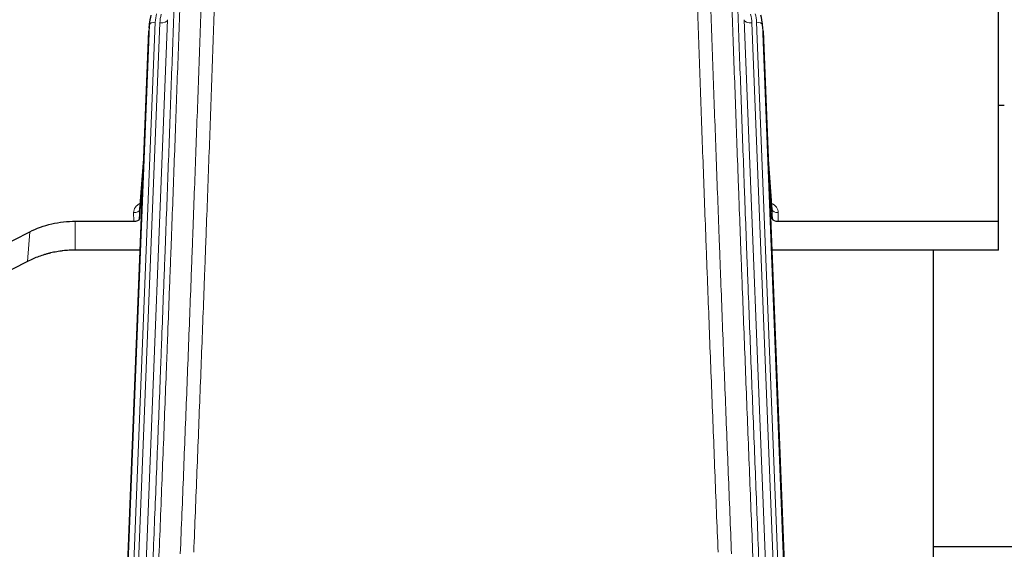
# Model space of a CAD drawing. Header units: inches. Extents: x 0 to 23760, y -13 to 16800.
# Tile 77 of 256: x 6556 to 7061, y 7018 to 7290. Entities that reach past the tile are written whole.
import ezdxf

# ---------------------------------------------------------------- set-up
doc = ezdxf.new("R2010")
doc.units = ezdxf.units.IN
doc.layers.add('1', color=7, linetype='Continuous', true_color=0xffffff)

msp = doc.modelspace()

# ---------------------------------------------------------------- linework, layer by layer
at = {"layer": '1', "color": 2, "linetype": 'Continuous', "lineweight": 25}
for p, q in [((7058.001, 7186.544), (7058.001, 7332.013)), ((6623.092, 7288.865), (6622.719, 7285.607)), ((6937.283, 7285.607), (6936.91, 7288.865)), ((6609.479, 6950.82), (6622.597, 7284.022)), ((6937.405, 7284.022), (6949.972, 6964.81)), ((7060.953, 7245.809), (7057.964, 7245.809)), ((6620.106, 7220.75), (6617.898, 7192.551)), ((6942.104, 7192.551), (6939.896, 7220.75)), ((6617.903, 7187.795), (6619.725, 7211.076)), ((6940.277, 7211.076), (6942.1, 7187.795)), ((6617.892, 7192.371), (6617.903, 7187.795)), ((6942.1, 7187.795), (6942.11, 7192.371)), ((6585.001, 7186.544), (6614.904, 7186.544)), ((6945.098, 7186.544), (7058.001, 7186.544)), ((7058.001, 7171.734), (7058.001, 7186.544)), ((6545.457, 7172.884), (6561.622, 7181.058)), ((6618.176, 7171.734), (6585.001, 7171.734)), ((7058.001, 7171.734), (6941.827, 7171.734)), ((7024.661, 6946.35), (7024.661, 7171.733)), ((6560.565, 7165.927), (6544.887, 7157.898)), ((7096.591, 7019.684), (7024.625, 7019.684))]:
    msp.add_line(p, q, dxfattribs=at)
at = {"layer": '1', "color": 110, "linetype": 'Continuous', "lineweight": 13}
for p, q in [((6632.304, 7289.834), (6619.237, 6957.94)), ((6940.765, 6957.94), (6927.698, 7289.834)), ((6609.86, 6954.258), (6622.97, 7287.28)), ((6625.964, 7288.5), (6612.854, 6955.478)), ((6615.245, 6956.314), (6628.312, 7288.207)), ((6622.97, 7287.28), (6622.597, 7284.022)), ((6944.611, 6960.027), (6931.69, 7288.207)), ((6946.816, 6963.923), (6934.038, 7288.5)), ((6937.405, 7284.022), (6937.032, 7287.28)), ((6937.032, 7287.28), (6949.727, 6964.816)), ((6620.098, 7220.559), (6617.892, 7192.371)), ((6942.11, 7192.371), (6939.904, 7220.559)), ((6614.904, 7186.544), (6614.894, 7190.96)), ((6945.109, 7190.96), (6945.098, 7186.544)), ((6585.001, 7186.544), (6585.001, 7171.734)), ((6561.622, 7181.058), (6560.565, 7165.927))]:
    msp.add_line(p, q, dxfattribs=at)
at = {"layer": '1', "color": 2, "linetype": 'Continuous', "lineweight": 25}
for centre, major_axis, ratio, start_param, end_param in [((6649.983, 7286.365), (27.027, -0.37), 0.8864308, 2.9096812, 3.1188327), ((6910.02, 7286.365), (-27.027, -0.37), 0.8864308, 3.1643526, 3.3735041), ((6614.904, 7187.838), (-3, 0), 0.4313147, 1.5706417, 3.1078116), ((6945.098, 7187.838), (3, 0), 0.4313147, 3.1753737, 4.7125436)]:
    msp.add_ellipse(centre, major_axis=major_axis, ratio=ratio, start_param=start_param, end_param=end_param, dxfattribs=at)
at = {"layer": '1', "color": 110, "linetype": 'Continuous', "lineweight": 13}
for centre, major_axis, ratio, start_param, end_param in [((6649.983, 7287.75), (24.033, -0.038), 0.8858289, 2.8989744, 3.1081259), ((6652.33, 7287.457), (24.033, -0.038), 0.8858289, 2.8989744, 3.1081259), ((6628.312, 7290.054), (-3.997, 0.157), 0.4614673, 1.5889619, 3.1073983), ((6931.69, 7290.054), (-3.997, -0.157), 0.4614673, 0.0341943, 1.5526308), ((6907.672, 7287.457), (-24.033, -0.038), 0.8858289, 3.1750594, 3.3842109), ((6910.02, 7287.75), (-24.033, -0.038), 0.8858289, 3.1750594, 3.3842109), ((6625.964, 7287.115), (-2.998, 0.118), 0.4614673, 4.7305545, 6.248991), ((6934.038, 7287.115), (-2.998, -0.118), 0.4614673, 3.175787, 4.6942235), ((6620.897, 7190.96), (6.003, -0.046), 0.8757409, 2.0547277, 3.1504318), ((6939.105, 7190.96), (-6.003, -0.046), 0.8757409, 3.1327535, 4.2284576), ((6614.894, 7192.415), (3, 0.007), 0.4848086, 4.7112485, 6.2484184), ((6945.109, 7192.415), (3, -0.007), 0.4848086, 3.1763596, 4.7135294)]:
    msp.add_ellipse(centre, major_axis=major_axis, ratio=ratio, start_param=start_param, end_param=end_param, dxfattribs=at)
for points, knots in [([(6657.634, 7335.958), (6657.196, 7323.245), (6656.306, 7297.667), (6655.385, 7271.787), (6654.683, 7252.264), (6654.447, 7245.737), (6653.972, 7232.647), (6653.732, 7226.082), (6653.006, 7206.333), (6652.515, 7193.096), (6651.892, 7176.461), (6651.766, 7173.13), (6651.515, 7166.459), (6651.137, 7156.441), (6650.754, 7146.386), (6649.984, 7126.228), (6648.941, 7099.22), (6647.334, 7058.316), (6646.233, 7030.786), (6645.676, 7016.955)], [0, 0, 0, 0, 0.125, 0.25, 0.25, 0.3125, 0.3125, 0.375, 0.375, 0.5, 0.5, 0.53125, 0.53125, 0.5625, 0.625, 0.625, 0.75, 0.875, 1, 1, 1, 1]), ([(6914.326, 7016.955), (6913.769, 7030.786), (6912.668, 7058.316), (6911.061, 7099.22), (6910.018, 7126.228), (6909.248, 7146.386), (6908.865, 7156.441), (6908.487, 7166.459), (6908.236, 7173.13), (6908.111, 7176.461), (6907.487, 7193.096), (6906.996, 7206.333), (6906.27, 7226.082), (6906.031, 7232.647), (6905.555, 7245.737), (6905.319, 7252.264), (6904.617, 7271.787), (6903.696, 7297.667), (6902.806, 7323.245), (6902.368, 7335.958)], [0, 0, 0, 0, 0.125, 0.25, 0.375, 0.375, 0.4375, 0.46875, 0.46875, 0.5, 0.5, 0.625, 0.625, 0.6875, 0.6875, 0.75, 0.75, 0.875, 1, 1, 1, 1]), ([(6639.77, 7331.023), (6639.714, 7329.411), (6639.658, 7327.798), (6639.546, 7324.569), (6639.378, 7319.722), (6638.982, 7308.386), (6638.638, 7298.627), (6637.945, 7279.051), (6637.005, 7252.795), (6635.547, 7212.95), (6634.542, 7186.079), (6633.968, 7170.877), (6633.904, 7169.187), (6633.776, 7165.805), (6633.584, 7160.727), (6633.132, 7148.857), (6632.741, 7138.642), (6632.412, 7130.108), (6632.346, 7128.4), (6632.215, 7124.982), (6632.016, 7119.852), (6631.551, 7107.86), (6631.148, 7097.543), (6630.337, 7076.861), (6629.24, 7049.153), (6628.112, 7021.18), (6627.541, 7007.127)], [0, 0, 0, 0, 0.015625, 0.015625, 0.03125, 0.0625, 0.125, 0.125, 0.25, 0.375, 0.5, 0.5, 0.515625, 0.515625, 0.53125, 0.5625, 0.625, 0.625, 0.640625, 0.640625, 0.65625, 0.6875, 0.75, 0.75, 0.875, 1, 1, 1, 1]), ([(6638.792, 7015.994), (6639.351, 7029.807), (6640.453, 7057.302), (6642.062, 7098.154), (6643.106, 7125.128), (6643.878, 7145.261), (6644.261, 7155.303), (6644.64, 7165.308), (6644.891, 7171.97), (6645.017, 7175.297), (6645.641, 7191.911), (6646.133, 7205.132), (6646.859, 7224.856), (6647.099, 7231.412), (6647.576, 7244.486), (6647.812, 7251.004), (6648.515, 7270.502), (6649.437, 7296.349), (6650.328, 7321.895), (6650.767, 7334.592)], [0, 0, 0, 0, 0.125, 0.25, 0.375, 0.375, 0.4375, 0.46875, 0.46875, 0.5, 0.5, 0.625, 0.625, 0.6875, 0.6875, 0.75, 0.75, 0.875, 1, 1, 1, 1]), ([(6909.236, 7334.592), (6909.674, 7321.895), (6910.565, 7296.349), (6911.487, 7270.502), (6912.19, 7251.004), (6912.427, 7244.486), (6912.903, 7231.412), (6913.143, 7224.856), (6913.869, 7205.132), (6914.361, 7191.911), (6914.986, 7175.297), (6915.111, 7171.97), (6915.363, 7165.308), (6915.741, 7155.303), (6916.124, 7145.261), (6916.896, 7125.128), (6917.94, 7098.154), (6919.55, 7057.302), (6920.652, 7029.807), (6921.21, 7015.994)], [0, 0, 0, 0, 0.125, 0.25, 0.25, 0.3125, 0.3125, 0.375, 0.375, 0.5, 0.5, 0.53125, 0.53125, 0.5625, 0.625, 0.625, 0.75, 0.875, 1, 1, 1, 1]), ([(6932.462, 7007.127), (6931.89, 7021.18), (6930.763, 7049.151), (6929.117, 7090.702), (6928.051, 7118.134), (6927.263, 7138.606), (6926.871, 7148.817), (6926.42, 7160.686), (6926.227, 7165.763), (6926.099, 7169.146), (6926.036, 7170.836), (6925.717, 7179.281), (6925.337, 7189.389), (6924.899, 7201.132), (6924.713, 7206.155), (6924.588, 7209.501), (6924.527, 7211.173), (6923.97, 7226.209), (6922.998, 7252.784), (6921.587, 7292.177), (6920.679, 7318.127), (6920.232, 7331.023)], [0, 0, 0, 0, 0.125, 0.25, 0.375, 0.375, 0.4375, 0.46875, 0.484375, 0.484375, 0.5, 0.5, 0.5625, 0.59375, 0.609375, 0.609375, 0.625, 0.625, 0.75, 0.875, 1, 1, 1, 1]), ([(6624.485, 7005.347), (6625.055, 7019.346), (6626.18, 7047.214), (6627.274, 7074.818), (6628.083, 7095.422), (6628.485, 7105.699), (6628.949, 7117.646), (6629.146, 7122.756), (6629.278, 7126.161), (6629.343, 7127.863), (6629.671, 7136.365), (6630.061, 7146.541), (6630.512, 7158.367), (6630.704, 7163.425), (6630.831, 7166.795), (6630.895, 7168.479), (6631.467, 7183.622), (6632.469, 7210.391), (6633.923, 7250.084), (6635.33, 7289.318), (6636.236, 7315.167), (6636.68, 7328.015)], [0, 0, 0, 0, 0.125, 0.25, 0.25, 0.3125, 0.34375, 0.359375, 0.359375, 0.375, 0.375, 0.4375, 0.46875, 0.484375, 0.484375, 0.5, 0.5, 0.625, 0.75, 0.875, 1, 1, 1, 1]), ([(6923.322, 7328.015), (6923.767, 7315.167), (6924.672, 7289.316), (6926.079, 7250.073), (6927.049, 7223.599), (6927.604, 7208.62), (6927.666, 7206.954), (6927.79, 7203.621), (6927.976, 7198.617), (6928.412, 7186.918), (6928.791, 7176.849), (6929.109, 7168.436), (6929.172, 7166.752), (6929.3, 7163.382), (6929.492, 7158.324), (6929.942, 7146.5), (6930.332, 7136.328), (6931.119, 7115.933), (6932.182, 7088.605), (6933.823, 7047.211), (6934.947, 7019.346), (6935.517, 7005.347)], [0, 0, 0, 0, 0.125, 0.25, 0.375, 0.375, 0.390625, 0.390625, 0.40625, 0.4375, 0.5, 0.5, 0.515625, 0.515625, 0.53125, 0.5625, 0.625, 0.625, 0.75, 0.875, 1, 1, 1, 1])]:
    msp.add_open_spline(points, degree=3, knots=knots, dxfattribs=at)
at = {"layer": '1', "color": 2, "linetype": 'Continuous', "lineweight": 25}
for points, knots in [([(6561.622, 7181.058), (6565.155, 7182.845), (6568.957, 7184.224), (6576.84, 7186.074), (6580.92, 7186.544), (6585.001, 7186.544)], [0, 0, 0, 0, 0.5, 0.5, 1, 1, 1, 1]), ([(6585.001, 7171.734), (6583.931, 7171.734), (6581.796, 7171.672), (6579.67, 7171.486), (6578.345, 7171.331), (6578.08, 7171.298), (6577.551, 7171.228), (6576.759, 7171.118), (6575.972, 7170.99), (6574.401, 7170.713), (6573.361, 7170.498), (6572.199, 7170.221), (6572.07, 7170.19), (6571.812, 7170.126), (6571.427, 7170.03), (6570.531, 7169.795), (6569.771, 7169.578), (6568.26, 7169.122), (6566.273, 7168.458), (6564.339, 7167.68), (6562.432, 7166.847), (6561.492, 7166.401), (6560.565, 7165.927)], [0, 0, 0, 0, 0.125, 0.25, 0.25, 0.28125, 0.28125, 0.3125, 0.375, 0.375, 0.5, 0.5, 0.515625, 0.515625, 0.53125, 0.5625, 0.625, 0.625, 0.75, 0.875, 0.875, 1, 1, 1, 1])]:
    msp.add_open_spline(points, degree=3, knots=knots, dxfattribs=at)

doc.saveas('drawing.dxf')
